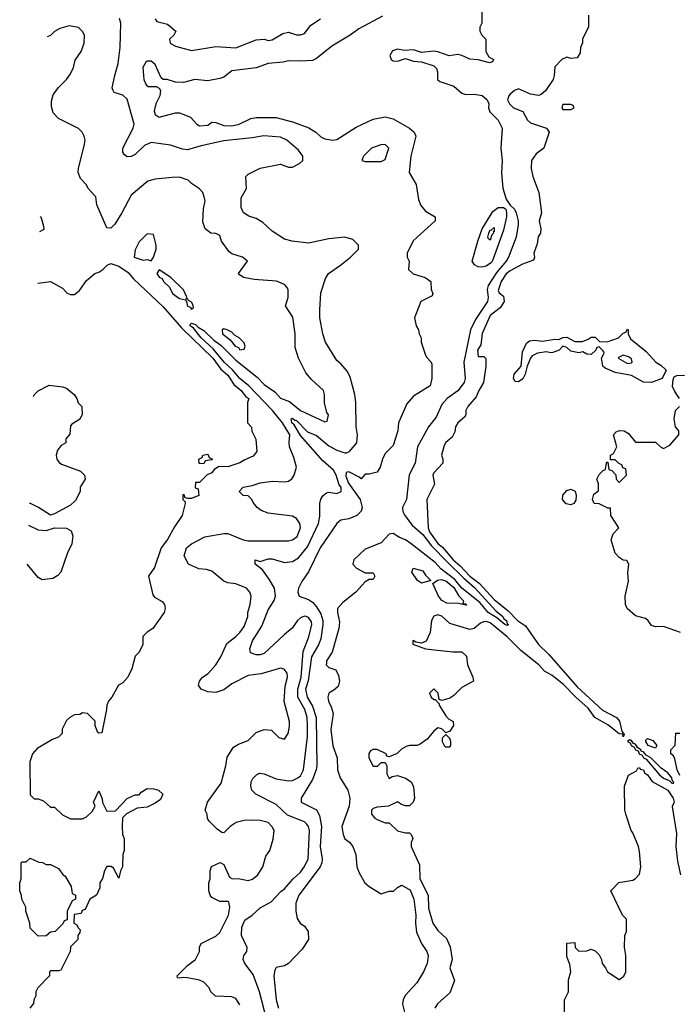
# Model space of a CAD drawing. Header units: inches. Extents: x 2348352 to 2479776, y 460422 to 613655.
# Tile 237 of 256: x 2350338 to 2353608, y 573308 to 578187. Entities that reach past the tile are written whole.
import ezdxf

# ---------------------------------------------------------------- set-up
doc = ezdxf.new("R2010")
doc.units = ezdxf.units.IN
doc.header["$MEASUREMENT"] = 0
doc.layers.add('C3557', color=7, linetype='Continuous')

msp = doc.modelspace()

# ---------------------------------------------------------------- linework, layer by layer
at = {"layer": 'C3557', "color": 4}
for points, elevation in [([(2352628.7, 578250), (2352628, 578170), (2352618, 578150), (2352618, 578130), (2352628, 578110), (2352648, 578090), (2352648.9, 578028.9), (2352663.1, 578003.1), (2352686, 577990), (2352682, 577978), (2352666, 577974), (2352610, 577987.7), (2352570, 577990.6), (2352530.4, 578010.4), (2352510, 578014.9), (2352467.5, 578007.5), (2352410, 578027.3), (2352390, 578030.4), (2352330, 578024.7), (2352290, 578037.3), (2352245.2, 578034.8), (2352210, 578040.5), (2352186.6, 578033.4), (2352172.7, 578010), (2352179, 577990), (2352190, 577982.7), (2352210, 577980.9), (2352250, 577995.3), (2352290, 577982), (2352330, 577978), (2352390, 577959), (2352404.7, 577944.7), (2352409.1, 577929.1), (2352409.2, 577890), (2352420.1, 577880.1), (2352490, 577857.2), (2352530, 577822.7), (2352550, 577816), (2352590, 577817.6), (2352630, 577811.5), (2352656, 577790), (2352664, 577770), (2352662, 577750), (2352668, 577730), (2352709.4, 577689.4), (2352729.3, 577650), (2352723.1, 577550), (2352729.7, 577490), (2352726.6, 577426.6), (2352732.1, 577352.1), (2352750, 577298), (2352768.4, 577268.4), (2352790, 577248), (2352799, 577230), (2352809, 577190), (2352809, 577170), (2352799.3, 577110), (2352760.7, 577010), (2352749.5, 576990), (2352703.6, 576936.4), (2352660.4, 576870), (2352655.3, 576850), (2352659.8, 576810), (2352657.2, 576790), (2352597.8, 576702.2), (2352572.4, 576650), (2352539.1, 576490), (2352546, 576410), (2352540.5, 576390), (2352510, 576348.2), (2352457, 576310), (2352430, 576280.5), (2352402.9, 576217.1), (2352364.7, 576170), (2352309.6, 576070), (2352298.7, 575990), (2352268.7, 575931.3), (2352254.7, 575810), (2352236.3, 575770), (2352237.3, 575750), (2352246.8, 575730), (2352283, 575683), (2352335.9, 575635.9), (2352379.9, 575579.9), (2352458.4, 575498.4), (2352539, 575419.1), (2352592.9, 575372.9), (2352698.4, 575258.4), (2352732.3, 575230), (2352738.5, 575218.5), (2352750.9, 575210), (2352754.3, 575194.3), (2352761.2, 575190), (2352755.1, 575184.9), (2352742, 575190), (2352703.4, 575223.4), (2352660.3, 575250), (2352619.2, 575299.2), (2352530.3, 575370), (2352494.1, 575414.1), (2352425.8, 575465.8), (2352397.7, 575497.7), (2352278.3, 575590), (2352250, 575610.2), (2352221.1, 575621.1), (2352190, 575640.5), (2352170, 575637.3), (2352130, 575594.9), (2352050, 575562.8), (2351994, 575510), (2351989, 575490), (2352008, 575470), (2352050, 575446), (2352090, 575446), (2352098, 575430), (2352090, 575414), (2352070, 575414), (2352050, 575402), (2352004, 575350), (2351940.1, 575299.9), (2351913.2, 575270), (2351912.7, 575250), (2351923, 575203), (2351920.5, 575170), (2351887, 575053), (2351859.6, 575010), (2351858, 574998), (2351857.2, 574990), (2351870, 574977.2), (2351905.6, 574965.6), (2351918.4, 574938.4), (2351923.7, 574910), (2351916.2, 574883.8), (2351895.1, 574864.9), (2351870, 574850.8), (2351865.6, 574830), (2351868.2, 574810), (2351882.5, 574782.5), (2351891.3, 574750), (2351879.7, 574670), (2351890, 574588.7), (2351911.6, 574530), (2351913.6, 574470), (2351927, 574430), (2351965.1, 574370), (2351974, 574330), (2351971.2, 574290), (2351935.6, 574190), (2351940.7, 574150), (2351950, 574129), (2351972.5, 574112.5), (2351989.6, 574089.6), (2352003.6, 574050), (2352009.5, 573990), (2352020.5, 573960.5), (2352049.4, 573910), (2352070, 573892.3), (2352130, 573855.3), (2352170, 573869), (2352190.6, 573869.4), (2352210, 573888), (2352230, 573898), (2352270, 573877.2), (2352275.1, 573870), (2352291.6, 573830), (2352301.3, 573750), (2352299.7, 573710), (2352305.3, 573665.3), (2352329.4, 573610), (2352356.2, 573570), (2352362, 573550), (2352358.4, 573510), (2352339.5, 573470), (2352305.8, 573414.2), (2352248.4, 573351.6), (2352238, 573330), (2352236.3, 573310), (2352249.7, 573250)], 76), ([(2352135.6, 578204.4), (2352018.4, 578141.6), (2351975.3, 578110), (2351884.5, 578055.5), (2351810, 577995.5), (2351790, 577984.9), (2351730, 577980.7), (2351670, 577982.8), (2351643.7, 577976.3), (2351570, 577970.7), (2351510, 577948), (2351390, 577933), (2351350, 577903), (2351330, 577896.4), (2351270, 577884.4), (2351206, 577890), (2351150, 577876.3), (2351110, 577877.3), (2351069.1, 577890.9), (2351050, 577891.3), (2351039.6, 577899.6), (2351010, 577964.7), (2350990, 577981), (2350970, 577982), (2350963.1, 577976.9), (2350948.7, 577950), (2350954, 577890), (2350964.7, 577864.7), (2350975.3, 577855.3), (2351015.3, 577855.3), (2351030, 577848), (2351036, 577836), (2351033.2, 577810), (2351013.2, 577770), (2351004.7, 577735.3), (2351010, 577718), (2351030, 577704), (2351110, 577726), (2351130, 577726), (2351184, 577704), (2351215.3, 577670), (2351230, 577661.2), (2351270, 577664), (2351290, 577679), (2351310, 577677.2), (2351350, 577662), (2351390, 577660.5), (2351426, 577670), (2351483.1, 577696.9), (2351510, 577702.9), (2351610, 577701.6), (2351690, 577681.6), (2351771.3, 577651.3), (2351805.2, 577630), (2351830, 577606), (2351850, 577597.2), (2351890, 577589.3), (2351910, 577594), (2352005.1, 577654.9), (2352090, 577694.5), (2352150, 577705.1), (2352190, 577695.1), (2352269.6, 577649.6), (2352294, 577630), (2352301.2, 577610), (2352277, 577510), (2352269.2, 577430), (2352302.7, 577370), (2352315.5, 577295.5), (2352326.6, 577266.6), (2352350, 577239), (2352398, 577210), (2352398, 577190), (2352289.1, 577090.9), (2352258, 577030), (2352258, 577010), (2352268, 576990), (2352266, 576950), (2352288.4, 576928.4), (2352348, 576910), (2352375.3, 576890), (2352378, 576850), (2352386, 576830), (2352382, 576818), (2352326, 576790), (2352295.3, 576710), (2352304, 576670), (2352315.3, 576650), (2352318, 576630), (2352328, 576610), (2352328, 576590), (2352348, 576530), (2352354.6, 576514.6), (2352378, 576490), (2352380.4, 576480.4), (2352381.2, 576410), (2352373.2, 576373.2), (2352290, 576322), (2352256.5, 576283.5), (2352216, 576190), (2352212, 576150), (2352190, 576078), (2352150, 576038), (2352136, 576010), (2352125.2, 575970), (2352110, 575944.7), (2352070, 575934.8), (2352050, 575934.8), (2352030, 575912), (2352021, 575921), (2351970, 575946.8), (2351956.4, 575943.6), (2351954, 575926), (2351968.6, 575890), (2352026, 575810), (2352036, 575770), (2352030, 575752), (2352008.7, 575730), (2351970, 575713.4), (2351930, 575707.3), (2351910, 575690.8), (2351828.2, 575570), (2351770, 575450.7), (2351736.1, 575403.9), (2351719.5, 575370), (2351716, 575350), (2351724, 575330), (2351770, 575314.5), (2351790, 575300.7), (2351810, 575278.7), (2351830, 575242.9), (2351839.8, 575210), (2351840.7, 575190), (2351830, 575118.8), (2351819.8, 575090), (2351785, 575030), (2351768.3, 574911.7), (2351755.5, 574870), (2351762.4, 574830), (2351790, 574785.1), (2351806.8, 574730), (2351811, 574490), (2351808.4, 574470), (2351790, 574422), (2351733.2, 574330), (2351734, 574310), (2351810, 574272.7), (2351824.8, 574244.8), (2351834.5, 574190), (2351827.3, 574090), (2351838, 574030), (2351836.3, 574010), (2351827.8, 573990), (2351722, 573850), (2351707.6, 573810), (2351706, 573770), (2351713.6, 573733.6), (2351728.7, 573710), (2351750, 573695.3), (2351768.7, 573670), (2351769, 573630), (2351738.9, 573581.1), (2351670, 573511), (2351650, 573498.8), (2351610, 573490.8), (2351602.5, 573477.5), (2351598.4, 573450), (2351609.5, 573330), (2351620.9, 573290)], 84), ([(2353158, 578210), (2353158, 578150), (2353128.4, 578091.6), (2353127.3, 578072.7), (2353118, 578050), (2353116.4, 578023.6), (2353102, 577998), (2353070, 577994), (2353050, 578002), (2353026, 577990), (2352990, 577954), (2352988, 577910), (2352982, 577890), (2352944.7, 577835.3), (2352923.1, 577816.9), (2352910, 577811.3), (2352870, 577818.8), (2352810, 577844.7), (2352790, 577836), (2352770, 577818), (2352762, 577810), (2352755.3, 577790), (2352766, 577770), (2352786, 577750), (2352831.8, 577731.8), (2352855.6, 577690), (2352870, 577675.6), (2352949.2, 577650), (2352962.9, 577630), (2352935.3, 577550), (2352898, 577522), (2352875.3, 577490), (2352874, 577450), (2352881.2, 577410), (2352911.6, 577331.6), (2352925.1, 577230), (2352913.6, 577190), (2352920.7, 577150), (2352919.3, 577130), (2352908.5, 577111.5), (2352903, 577077), (2352886.6, 577030), (2352889.3, 577010), (2352885.2, 576994.8), (2352830, 576975.8), (2352770, 576942.3), (2352750, 576928.5), (2352724, 576890), (2352710, 576846), (2352714, 576834), (2352736.4, 576816.4), (2352739, 576790), (2352720.2, 576759.8), (2352670, 576721), (2352630, 576632), (2352623.2, 576576.8), (2352607, 576550), (2352610, 576518), (2352638, 576518), (2352648, 576508), (2352649, 576470), (2352637.2, 576390), (2352613.2, 576350), (2352601.2, 576318.8), (2352559, 576270), (2352549, 576250), (2352548.7, 576230), (2352543.1, 576216.9), (2352509, 576190), (2352499, 576170), (2352495.5, 576144.5), (2352482, 576118), (2352450, 576091.3), (2352442, 576078), (2352429, 576030), (2352435.3, 576010), (2352435.3, 575990), (2352390, 575942), (2352385.2, 575930), (2352393.6, 575886.4), (2352355.3, 575810), (2352362.7, 575670), (2352369.7, 575650), (2352410, 575592), (2352433.4, 575573.4), (2352486.2, 575510), (2352521.7, 575481.7), (2352569.8, 575430), (2352615.4, 575395.4), (2352690, 575314.3), (2352758.7, 575258.7), (2352805.6, 575210), (2352844.4, 575184.4), (2352910, 575091.5), (2352961.5, 575041.5), (2353101.2, 574881.2), (2353226.1, 574766.1), (2353297, 574730), (2353310.9, 574710.9), (2353322.4, 574662.4), (2353334, 574646), (2353330, 574634), (2353327.7, 574647.7), (2353310, 574648.8), (2353253.7, 574693.7), (2353188.9, 574728.9), (2353155.5, 574775.5), (2353094.6, 574830), (2353033.8, 574893.8), (2352977.9, 574937.9), (2352939.5, 574959.5), (2352910.9, 574990.9), (2352821.4, 575061.4), (2352754.4, 575130), (2352670, 575198.9), (2352650, 575204.4), (2352637, 575203), (2352622.9, 575197.1), (2352590, 575171), (2352570, 575166), (2352470, 575196), (2352430, 575231.3), (2352410, 575238), (2352390, 575231), (2352379, 575210), (2352372.3, 575150), (2352352.9, 575107.1), (2352330, 575098), (2352302, 575102), (2352289.1, 575110.9), (2352286, 575110), (2352287.3, 575092.7), (2352350, 575069.3), (2352484.7, 575055.3), (2352530, 575055.3), (2352552.9, 575032.9), (2352557.2, 574990), (2352584, 574930), (2352588, 574910), (2352530, 574878), (2352490, 574838), (2352470, 574824.7), (2352430, 574814), (2352418, 574818), (2352412, 574850), (2352390, 574871.3), (2352368.7, 574850), (2352378, 574830), (2352390, 574818), (2352398, 574818), (2352418, 574798), (2352418, 574790), (2352450, 574738), (2352463.1, 574723.1), (2352486, 574710), (2352488, 574690), (2352470, 574662), (2352450, 574654), (2352430, 574674), (2352410, 574678), (2352390, 574662), (2352357.2, 574622.8), (2352323.1, 574596.9), (2352308.9, 574591.1), (2352270, 574591), (2352253.6, 574586.4), (2352230, 574572), (2352208.9, 574551.1), (2352170, 574534), (2352158, 574538), (2352154, 574550), (2352110, 574571.3), (2352088.4, 574571.6), (2352076.4, 574563.6), (2352069, 574551), (2352069.2, 574530), (2352090, 574489), (2352111.6, 574488.4), (2352130, 574506), (2352150, 574506), (2352158, 574490), (2352158, 574450), (2352170, 574428), (2352183.6, 574436.4), (2352210, 574442), (2352250, 574428.7), (2352278, 574410), (2352290, 574386), (2352295.3, 574330), (2352288.7, 574310), (2352270, 574291.3), (2352250, 574291.3), (2352230, 574298), (2352210, 574312), (2352166, 574290), (2352110, 574284.7), (2352090, 574278), (2352082, 574270), (2352082, 574250), (2352098, 574230), (2352110, 574224), (2352150, 574208), (2352170, 574208), (2352210, 574168), (2352250, 574158), (2352270, 574158), (2352278, 574150), (2352286, 574130), (2352278, 574110), (2352278, 574090), (2352320.2, 574000.2), (2352322, 573930), (2352362.7, 573850), (2352364.9, 573784.9), (2352386, 573710), (2352410, 573674), (2352454.2, 573634.2), (2352472.5, 573592.5), (2352481.2, 573530), (2352469.3, 573490), (2352493.6, 573426.4), (2352470, 573364.7), (2352409.3, 573310.7), (2352395.3, 573290)], 72), ([(2351430, 573306), (2351410, 573338), (2351390, 573346), (2351308.4, 573348.4), (2351286, 573370), (2351278, 573390), (2351250, 573418), (2351230, 573428), (2351170, 573439), (2351150, 573442), (2351130, 573438), (2351120.4, 573440.4), (2351118, 573450), (2351170, 573501), (2351209, 573530), (2351228.7, 573570), (2351229.1, 573590.9), (2351238, 573610), (2351310, 573646.8), (2351330, 573664.7), (2351372.7, 573750), (2351379, 573790), (2351374.6, 573814.6), (2351370, 573818), (2351330, 573818), (2351290, 573838), (2351282, 573850), (2351275.3, 573870), (2351275.3, 573910), (2351282, 573930), (2351282, 573970), (2351289.1, 573990.9), (2351331.6, 574011.6), (2351350, 574002), (2351378, 573938), (2351390, 573931.3), (2351430, 573930.7), (2351470, 573922), (2351491.6, 573928.4), (2351519, 573950), (2351544, 573990), (2351558, 574042), (2351578, 574070), (2351594, 574126), (2351599, 574170), (2351590, 574188), (2351568.9, 574208.9), (2351530, 574219), (2351490, 574221.2), (2351450, 574219), (2351410.9, 574209.1), (2351382, 574190), (2351350, 574158), (2351340.4, 574160.4), (2351316.4, 574176.4), (2351276.4, 574216.4), (2351268.4, 574228.4), (2351268, 574250), (2351258, 574270), (2351268.7, 574310), (2351336.2, 574403.8), (2351359.3, 574490), (2351366.3, 574533.7), (2351398, 574582), (2351422, 574598), (2351470, 574616), (2351510, 574656), (2351549.4, 574670.6), (2351586.4, 574666.4), (2351622, 574630), (2351650, 574622), (2351669.1, 574650.9), (2351674.8, 574685.2), (2351675.1, 574710), (2351649.5, 574809.5), (2351654.5, 574885.5), (2351666, 574930), (2351664, 574950), (2351649.1, 574969.1), (2351630, 574973.2), (2351534.6, 574945.4), (2351470, 574937), (2351390, 574897), (2351350, 574866), (2351310, 574853.2), (2351270, 574857.2), (2351238, 574870), (2351224, 574890), (2351228.7, 574910), (2351244, 574930), (2351272.1, 574947.9), (2351310, 574991), (2351335.1, 575030), (2351364.4, 575095.6), (2351410, 575131), (2351430, 575151), (2351450, 575181), (2351469, 575230), (2351469, 575250), (2351481.2, 575290), (2351485.2, 575330), (2351479, 575350), (2351462, 575370), (2351410, 575392), (2351370, 575397.2), (2351350, 575405.2), (2351290, 575455.1), (2351263.3, 575463.3), (2351226, 575466), (2351175.3, 575490), (2351153.2, 575530), (2351165.2, 575570), (2351189.6, 575590.4), (2351255.6, 575624.4), (2351350, 575642), (2351370, 575641.3), (2351446, 575610), (2351470, 575604.9), (2351670, 575605.5), (2351690, 575610.5), (2351713.9, 575626.1), (2351729.4, 575670), (2351726, 575690), (2351710, 575715.1), (2351690, 575726.6), (2351570, 575741.2), (2351535.5, 575755.5), (2351515.3, 575770), (2351494.6, 575794.6), (2351488, 575810), (2351470, 575828), (2351446, 575830), (2351426, 575850), (2351446, 575870), (2351490, 575878.8), (2351530, 575893), (2351590, 575900.5), (2351650, 575897.3), (2351670, 575900.7), (2351687.2, 575912.8), (2351699.3, 575930), (2351709.3, 575970), (2351697.6, 576017.6), (2351676, 576070), (2351673.2, 576093.2), (2351677.6, 576130), (2351641.5, 576190), (2351590.4, 576250.4), (2351473.6, 576373.6), (2351428.9, 576408.9), (2351392.6, 576452.6), (2351352.1, 576490), (2351296.9, 576556.9), (2351237.3, 576610), (2351199.3, 576659.3), (2351183.6, 576670), (2351182.5, 576677.5), (2351190, 576682.8), (2351210, 576676.9), (2351223, 576663), (2351250, 576647.2), (2351299.7, 576599.7), (2351334.4, 576574.4), (2351410, 576500.2), (2351515.7, 576415.7), (2351550, 576380.2), (2351603.1, 576343.1), (2351630, 576312.4), (2351675.6, 576295.6), (2351730, 576251), (2351850, 576194), (2351862, 576198), (2351868, 576230), (2351861.2, 576241.2), (2351849.1, 576289.1), (2351849, 576330), (2351844, 576350), (2351784.1, 576404.1), (2351756.5, 576436.5), (2351719.3, 576510), (2351703.2, 576563.2), (2351702.7, 576630), (2351692.7, 576712.7), (2351655.3, 576770), (2351669.4, 576810.6), (2351669.4, 576850), (2351662, 576862), (2351650, 576875.1), (2351611.3, 576891.3), (2351500.1, 576900.1), (2351448, 576910), (2351425.2, 576925.2), (2351422, 576930), (2351468, 576990), (2351442, 577010), (2351390, 577026.6), (2351376.3, 577036.3), (2351339, 577090), (2351330, 577118), (2351310, 577128), (2351286, 577130), (2351258, 577150), (2351245.2, 577185.2), (2351249, 577250), (2351257.2, 577290), (2351253.2, 577310), (2351245.2, 577330), (2351230, 577349), (2351190, 577375.3), (2351172.7, 577392.7), (2351130, 577406), (2351094.4, 577405.6), (2351010, 577397.2), (2350973.7, 577386.3), (2350890, 577317.2), (2350844.9, 577230), (2350810, 577174), (2350790, 577154), (2350770, 577155.3), (2350721.2, 577270), (2350715.3, 577310), (2350678, 577350), (2350669, 577369), (2350640.2, 577400.2), (2350628.7, 577430), (2350629, 577450), (2350659, 577570), (2350662, 577590), (2350658, 577610), (2350648, 577630), (2350630, 577648), (2350530, 577698), (2350504.7, 577724.7), (2350496.4, 577756.4), (2350496.4, 577783.6), (2350504.7, 577815.3), (2350528.7, 577850), (2350570, 577891.3), (2350590, 577918), (2350605.2, 577950), (2350613.2, 577986.8), (2350642, 578030), (2350657.2, 578070), (2350659, 578110), (2350650, 578128), (2350630, 578148.7), (2350583.5, 578156.5), (2350536.9, 578143.1), (2350511.1, 578128.9), (2350490, 578108.7), (2350473.8, 578102.7)], 92), ([(2351562.4, 573230), (2351526, 573370), (2351495.4, 573455.4), (2351453.2, 573510), (2351445.2, 573530), (2351448.7, 573550), (2351464, 573570), (2351465.2, 573590), (2351437.2, 573650), (2351438.4, 573690), (2351454, 573726), (2351490, 573750.8), (2351530, 573787.3), (2351584.1, 573815.9), (2351631.9, 573868.1), (2351650, 573880.7), (2351691.2, 573928.8), (2351730, 573963), (2351750, 573990.8), (2351767.3, 574030), (2351774.7, 574170), (2351769.5, 574190), (2351761.3, 574201.3), (2351750, 574211.8), (2351665.1, 574245.1), (2351610, 574298.4), (2351508, 574350), (2351488.7, 574370), (2351484, 574390), (2351485.2, 574410), (2351492.9, 574427.1), (2351512.9, 574447.1), (2351526.3, 574453.7), (2351550, 574451), (2351610, 574425.5), (2351670, 574415.5), (2351690, 574418), (2351717.2, 574430), (2351730, 574440.7), (2351744.5, 574470), (2351765.3, 574634.7), (2351765.4, 574690), (2351762.6, 574730), (2351751, 574770), (2351717.3, 574830), (2351716.1, 574870), (2351734, 574930), (2351743.8, 575056.2), (2351771.8, 575130), (2351786.6, 575190), (2351784.1, 575204.1), (2351770, 575225.2), (2351758, 575230), (2351750, 575232), (2351730, 575222.7), (2351714.8, 575210), (2351688.5, 575171.5), (2351650, 575140.9), (2351550, 575046), (2351530, 575039.3), (2351510, 575039.3), (2351482, 575050), (2351479, 575070), (2351492.3, 575110), (2351537.7, 575182.3), (2351570, 575262.8), (2351599.3, 575310), (2351606, 575330), (2351601.2, 575370), (2351575.1, 575415.1), (2351541.2, 575461.2), (2351506, 575490), (2351506, 575510), (2351530, 575502), (2351570, 575516.3), (2351590, 575516.3), (2351650, 575497.3), (2351690, 575502), (2351719.3, 575520.7), (2351764.4, 575575.6), (2351819.6, 575690), (2351826.3, 575726.3), (2351825.2, 575790), (2351830, 575812), (2351842, 575830), (2351858, 575842), (2351870, 575846), (2351910, 575838.8), (2351931.5, 575848.5), (2351931.2, 575870), (2351921.7, 575881.7), (2351907.3, 575930), (2351894.2, 575954.2), (2351841.1, 576001.1), (2351730, 576126.6), (2351698.9, 576178.9), (2351687.1, 576190), (2351684, 576210), (2351690, 576212.4), (2351702, 576202), (2351710, 576201.3), (2351765.3, 576145.3), (2351810, 576126.5), (2351870, 576076), (2351910, 576053.4), (2351950, 576040.5), (2351958.4, 576041.6), (2351972.7, 576047.3), (2352009, 576090), (2352013.2, 576130), (2352006.6, 576170), (2352003.7, 576290), (2351999.3, 576330), (2351976.6, 576416.6), (2351963.6, 576443.6), (2351930, 576482), (2351910, 576498), (2351854, 576590), (2351841.2, 576630), (2351825.2, 576710), (2351825.2, 576750), (2351830, 576834), (2351854.6, 576905.4), (2351868.7, 576930), (2351928.7, 576970), (2351978, 577010), (2352018, 577050), (2352018, 577070), (2351990, 577098), (2351950, 577108.7), (2351870, 577101.2), (2351770, 577079), (2351689.3, 577089.3), (2351650, 577099), (2351590, 577139), (2351542.9, 577182.9), (2351510, 577201.2), (2351473.6, 577213.6), (2351448, 577230), (2351436.4, 577256.4), (2351436.4, 577303.6), (2351462, 577350), (2351459, 577410), (2351470, 577421), (2351530, 577450.6), (2351630, 577471), (2351670, 577456), (2351690, 577456), (2351725.6, 577474.4), (2351742, 577490), (2351742, 577510), (2351720.2, 577540.2), (2351662, 577590), (2351630, 577605.2), (2351548.3, 577611.7), (2351490, 577600.9), (2351350, 577587.3), (2351237.3, 577562.7), (2351170, 577542.9), (2351145.4, 577545.4), (2351084.8, 577564.8), (2350990, 577579.3), (2350955.9, 577564.1), (2350910, 577519), (2350890, 577508.7), (2350870, 577508), (2350858, 577518), (2350849.2, 577530), (2350849.2, 577550), (2350901.2, 577650), (2350905.2, 577670), (2350870, 577794), (2350850, 577813.2), (2350806.3, 577826.3), (2350799, 577839), (2350797.2, 577850), (2350809.4, 577910), (2350826, 577970), (2350836.2, 578050), (2350839.5, 578170), (2350832.1, 578192.1)], 88), ([(2351010, 578192), (2351018, 578178), (2351070, 578164.7), (2351112, 578130), (2351102, 578110), (2351081, 578090), (2351084.7, 578070), (2351110, 578056), (2351190, 578034.8), (2351310, 578054), (2351410, 578047.7), (2351510, 578087.3), (2351550, 578090.7), (2351570, 578084), (2351590, 578086.8), (2351642, 578118), (2351670, 578124.7), (2351710, 578111.3), (2351730, 578111.3), (2351750, 578118), (2351780.7, 578159.3), (2351829.4, 578190.6)], 88), ([(2350439.9, 577212), (2350444.7, 577204.7), (2350455.3, 577164.7), (2350458, 577150), (2350454.6, 577145.4), (2350437, 577136)], 96), ([(2350427.3, 576881.3), (2350430, 576881.2), (2350490, 576889.2), (2350550, 576857.2), (2350572.7, 576832.7), (2350590, 576825.2), (2350610, 576826), (2350634.2, 576845.8), (2350670, 576894), (2350711.1, 576928.9), (2350730, 576935.3), (2350750, 576949.2), (2350771, 576970), (2350790, 576978.4), (2350830, 576966.6), (2350875, 576935), (2350902.3, 576902.3), (2351050, 576764.5), (2351140.4, 576660.4), (2351295.1, 576510), (2351335.2, 576455.2), (2351370, 576425.2), (2351398.9, 576378.9), (2351435.3, 576350), (2351459, 576319), (2351474, 576310), (2351468, 576290), (2351468, 576190), (2351487.3, 576167.3), (2351488.4, 576148.4), (2351508, 576108), (2351513.2, 576046.8), (2351496, 576024), (2351453.6, 576006.4), (2351430, 575991.3), (2351370, 575972), (2351327.3, 575972.7), (2351302, 575958), (2351290, 575942), (2351267.3, 575932.7), (2351230, 575894), (2351210, 575894), (2351208, 575868), (2351222, 575862), (2351226, 575830), (2351190, 575814), (2351170, 575814), (2351158, 575818), (2351152.7, 575832.7), (2351147.3, 575832.7), (2351146, 575810), (2351158, 575798), (2351158, 575790), (2351144, 575730), (2351105.1, 575674.9), (2351070, 575611.3), (2351039, 575570), (2351006.8, 575473.2), (2350977.2, 575430), (2350997.2, 575337.2), (2351006.3, 575326.3), (2351044.7, 575304.7), (2351055.3, 575290), (2351059, 575270), (2351054, 575250), (2350998, 575170), (2350970, 575152), (2350949.1, 575130.9), (2350948, 575090), (2350928.4, 575051.6), (2350910, 575034), (2350894, 574970), (2350874, 574930), (2350850, 574902), (2350828, 574890), (2350795.3, 574830), (2350779, 574810), (2350769.2, 574790), (2350769, 574770), (2350746, 574654), (2350730, 574652), (2350722, 574662), (2350712, 574690), (2350711.6, 574711.6), (2350674, 574750), (2350650, 574752), (2350636.4, 574743.6), (2350610, 574742), (2350586, 574730), (2350570, 574714), (2350548.9, 574671.1), (2350548, 574650), (2350530, 574632), (2350500.2, 574619.8), (2350424.7, 574575.3), (2350402, 574550), (2350388.7, 574510), (2350390, 574346), (2350410, 574326), (2350430, 574326), (2350456.4, 574316.4), (2350490, 574286), (2350510, 574286), (2350550, 574248), (2350590, 574228), (2350650, 574228), (2350670, 574238), (2350696.9, 574263.1), (2350712, 574290), (2350704.7, 574310), (2350730, 574366), (2350747.3, 574327.3), (2350748.4, 574308.4), (2350770, 574266), (2350812.7, 574267.3), (2350870, 574328), (2350910, 574346), (2350930, 574346), (2350939.6, 574360.4), (2350970, 574378), (2351003.6, 574376.4), (2351026, 574370), (2351048, 574350), (2351036.5, 574323.5), (2351010, 574304.7), (2350970, 574284.7), (2350920.4, 574279.6), (2350868, 574252), (2350847.3, 574232.7), (2350846, 574190), (2350848, 574150), (2350855.3, 574130), (2350855.3, 574070), (2350848.7, 574050), (2350848, 573990), (2350838, 573970), (2350830, 573934), (2350803.6, 573983.6), (2350791.1, 573991.1), (2350770, 573992), (2350759, 573970), (2350748.9, 573931.1), (2350735.3, 573910), (2350734.6, 573885.4), (2350718, 573850), (2350686, 573830), (2350662, 573778), (2350647.3, 573772.7), (2350642, 573758), (2350607.3, 573752.7), (2350606, 573710), (2350622, 573702), (2350627.3, 573687.3), (2350638, 573678), (2350636.4, 573663.6), (2350626, 573650), (2350626, 573630), (2350590, 573594), (2350588, 573570), (2350542, 573478), (2350530, 573474), (2350490, 573474), (2350486, 573470), (2350486, 573450), (2350428, 573390), (2350418, 573370), (2350418, 573350), (2350408, 573330), (2350407.3, 573312.7), (2350388, 573290)], 96), ([(2353608.7, 576310), (2353584.7, 576344.7), (2353574, 576370), (2353576.4, 576403.6), (2353582, 576418), (2353595.3, 576424.7), (2353634, 576426)], 68), ([(2350406, 576319.5), (2350411.3, 576330), (2350430, 576348.7), (2350484.5, 576375.5), (2350550, 576368.7), (2350570, 576362), (2350608.7, 576330), (2350622, 576310), (2350628.4, 576288.4), (2350646, 576270), (2350648, 576230), (2350634.6, 576205.4), (2350596.4, 576183.6), (2350590, 576174), (2350587.3, 576132.7), (2350566, 576110), (2350566, 576090), (2350543.1, 576076.9), (2350525.6, 576054.4), (2350519, 576030), (2350522, 576010), (2350533.2, 575993.2), (2350545.2, 575985.2), (2350639, 575950), (2350659, 575930), (2350662, 575910), (2350638, 575870), (2350638, 575850), (2350614.6, 575805.4), (2350590, 575782), (2350510, 575738), (2350490, 575732), (2350432, 575770), (2350392, 575790), (2350385.9, 575791.6)], 104), ([(2353614, 575150), (2353530, 575180.9), (2353490, 575179.3), (2353470, 575185.2), (2353451.8, 575211.8), (2353440.1, 575220.1), (2353390, 575234), (2353349.3, 575269.3), (2353341.2, 575290), (2353339.3, 575330), (2353355.5, 575404.5), (2353352.9, 575447.1), (2353358, 575490), (2353348, 575508), (2353330, 575508.7), (2353310, 575522), (2353290, 575544), (2353269.4, 575610), (2353280.2, 575639.8), (2353308, 575670), (2353268.7, 575730), (2353266, 575766), (2353254, 575766), (2353210, 575788), (2353186, 575790), (2353178, 575810), (2353184.7, 575835.3), (2353207.3, 575852.7), (2353207.3, 575887.3), (2353198, 575910), (2353210, 575934), (2353230, 575954), (2353242, 575958), (2353246, 575990), (2353250, 575994), (2353254, 575994), (2353258, 575958), (2353272.7, 575952.7), (2353292.7, 575932.7), (2353294, 575910), (2353310, 575894), (2353346, 575930), (2353342, 575962), (2353327.3, 575967.3), (2353322, 575982), (2353307.3, 575987.3), (2353290, 576006), (2353266, 576006), (2353266, 576030), (2353282, 576038), (2353298, 576070), (2353282, 576130), (2353294.6, 576145.4), (2353311.1, 576151.1), (2353334, 576150), (2353356, 576136), (2353390, 576094), (2353490, 576094), (2353514, 576070), (2353530, 576062), (2353560.4, 576079.6), (2353606, 576130), (2353606, 576150), (2353588, 576170), (2353582, 576210), (2353588.7, 576250), (2353608, 576270)], 68), ([(2350381.7, 575682.3), (2350430, 575659), (2350470, 575655.3), (2350510, 575668.7), (2350570, 575668), (2350594, 575654), (2350602, 575630), (2350597.2, 575590), (2350574.2, 575545.8), (2350541.2, 575450), (2350526.8, 575433.2), (2350502, 575418), (2350450, 575411), (2350430, 575422.8), (2350374.4, 575489.5)], 104), ([(2353610, 574441.6), (2353597, 574470), (2353585.2, 574525.2), (2353579, 574539), (2353566, 574550), (2353566, 574570), (2353587.3, 574592.7), (2353590, 574652), (2353610, 574652)], 68), ([(2353039.3, 573250), (2353039, 573330), (2353059, 573370), (2353059, 573430), (2353069.2, 573470), (2353065.6, 573505.6), (2353050, 573546), (2353050, 573612), (2353090, 573614), (2353092, 573590), (2353110, 573572), (2353150, 573574), (2353170, 573582), (2353190, 573574), (2353210, 573554), (2353222, 573530), (2353224.7, 573510), (2353242, 573490), (2353252, 573470), (2353310, 573432), (2353332.3, 573447.7), (2353342, 573470), (2353342, 573550), (2353335.3, 573590), (2353338, 573650), (2353346, 573670), (2353346, 573730), (2353326, 573750), (2353268, 573870), (2353308.4, 573911.6), (2353376.5, 573923.5), (2353390, 573931.3), (2353410, 573954), (2353417.2, 573990), (2353410, 574066), (2353405.2, 574090), (2353378, 574158), (2353369, 574170), (2353342, 574250), (2353338, 574270), (2353335.3, 574390), (2353356.4, 574443.6), (2353395.3, 574464.7), (2353402, 574478), (2353410, 574482), (2353414, 574474), (2353430, 574470.5), (2353435.5, 574455.5), (2353450, 574446), (2353472.3, 574412.3), (2353550.3, 574370), (2353577.3, 574330), (2353582, 574310), (2353572, 574288), (2353594, 574154), (2353590.4, 574089.6), (2353598, 574018), (2353613.4, 573950)], 68)]:
    msp.add_lwpolyline(points, dxfattribs=dict(at, elevation=elevation))
for points, elevation in [([(2353070, 577766), (2353030, 577766), (2353024.7, 577750), (2353030, 577742), (2353070, 577742), (2353086, 577750), (2353082, 577762)], 72), ([(2352150, 577568), (2352127.3, 577567.3), (2352082, 577550), (2352042, 577510), (2352034, 577490), (2352050, 577484.7), (2352130, 577484.7), (2352150, 577494), (2352168, 577550)], 88), ([(2352630, 576960.3), (2352610, 576962.9), (2352592.7, 576972.7), (2352580.7, 576990), (2352609.1, 577090), (2352630.7, 577150), (2352683.4, 577236.6), (2352710, 577256.4), (2352736.8, 577256.8), (2352747.7, 577247.7), (2352751.1, 577231.1), (2352750.7, 577210), (2352735.9, 577144.1), (2352683.2, 576996.8), (2352675.9, 576984.1), (2352650, 576966.4)], 76), ([(2352670, 577095.3), (2352661.2, 577101.2), (2352659, 577110), (2352663.6, 577130), (2352670, 577146), (2352675.3, 577144.7), (2352690, 577158), (2352690, 577138), (2352684.7, 577135.3), (2352686, 577130), (2352678.5, 577121.5)], 72), ([(2350970, 577126), (2350930, 577086), (2350910, 577046), (2350905.5, 577010), (2350950, 576996), (2350970, 576998), (2350990, 576992), (2351002, 577010), (2351015.3, 577050), (2351015.3, 577070), (2351002, 577122)], 96), ([(2351030, 576948), (2351018, 576930), (2351030, 576912), (2351044, 576904), (2351051.3, 576890), (2351081.4, 576861.4), (2351095.5, 576830), (2351130, 576806.4), (2351159.8, 576799.8), (2351167.3, 576787.3), (2351168.2, 576770), (2351182.8, 576762.8), (2351190, 576752), (2351199, 576761), (2351196.5, 576776.5), (2351190, 576788), (2351175.3, 576795.3), (2351170, 576806), (2351162, 576802), (2351167.3, 576812.7), (2351149.3, 576849.3), (2351088, 576910)], 96), ([(2351350, 576655.3), (2351342, 576650), (2351342.8, 576630), (2351381, 576601), (2351406.8, 576570), (2351422.8, 576562.8), (2351430, 576552), (2351450, 576554), (2351455.3, 576570), (2351450, 576586), (2351426, 576610), (2351403.1, 576623.1), (2351390, 576638), (2351366, 576650)], 96), ([(2353470, 576389.2), (2353430, 576391.5), (2353370, 576424.5), (2353290, 576439.5), (2353240.5, 576460.5), (2353229.2, 576470), (2353222, 576510), (2353234.6, 576534.6), (2353230, 576546), (2353210, 576566), (2353198, 576562), (2353194, 576550), (2353170, 576528.7), (2353150, 576529), (2353130, 576542), (2353110, 576537.2), (2353070, 576545.2), (2353050, 576562), (2353030, 576568.7), (2353011.3, 576550), (2352981.4, 576538.6), (2352970, 576536), (2352950, 576540.9), (2352904.7, 576535.3), (2352878, 576522), (2352870.6, 576510), (2352854, 576470), (2352844, 576430), (2352832.1, 576407.9), (2352810, 576393.2), (2352794.6, 576394.6), (2352786, 576410), (2352789.6, 576430.4), (2352824, 576470), (2352830, 576542), (2352850, 576584.7), (2352864.2, 576595.8), (2352890, 576599.3), (2352930, 576593.4), (2352990, 576604.7), (2353010, 576602), (2353030, 576612), (2353050, 576614), (2353090, 576592), (2353127.3, 576592.7), (2353156.4, 576603.6), (2353170, 576614), (2353190, 576614), (2353212.7, 576592.7), (2353250, 576591.3), (2353306, 576610), (2353330, 576634), (2353342, 576638), (2353350, 576654), (2353354, 576650), (2353354, 576630), (2353365.4, 576605.4), (2353443.6, 576543.6), (2353492, 576490), (2353515.3, 576475.3), (2353542, 576450), (2353522, 576410)], 68), ([(2353330, 576524), (2353306, 576514), (2353304.7, 576510), (2353350, 576482.8), (2353370, 576486.8), (2353374, 576490), (2353370, 576506), (2353356.5, 576516.5)], 68), ([(2351250, 575986), (2351228, 575988), (2351226, 576010), (2351242, 576018), (2351246, 576030), (2351270, 576034), (2351278, 576018), (2351294, 576010), (2351290, 576006), (2351258, 576002)], 96), ([(2353070, 575782.7), (2353047.5, 575787.5), (2353029.4, 575810), (2353030, 575831), (2353050, 575854.8), (2353070, 575861), (2353090.7, 575850.7), (2353096, 575830), (2353094.4, 575805.6), (2353084.7, 575790)], 68), ([(2352330, 575395.3), (2352310, 575408), (2352282, 575450), (2352288, 575470), (2352336, 575456), (2352350, 575434), (2352374, 575410), (2352374, 575406), (2352370, 575406)], 72), ([(2352532.7, 575292.7), (2352547.3, 575292.7), (2352554, 575286), (2352550, 575286), (2352513.6, 575293.6), (2352456, 575296), (2352430, 575309), (2352413.2, 575330), (2352386, 575394), (2352409.2, 575410.8), (2352427.3, 575412.7), (2352450, 575406), (2352490, 575372.9), (2352513.5, 575333.5), (2352536.3, 575310), (2352538, 575302)], 72), ([(2352450, 574646), (2352432.7, 574627.3), (2352432, 574610), (2352442, 574590), (2352450, 574584.7), (2352470, 574584.7), (2352475.3, 574590), (2352475.3, 574610), (2352470, 574626)], 72), ([(2353361.4, 574618.6), (2353351.3, 574610), (2353364.4, 574604.4), (2353368.8, 574590), (2353383.1, 574583.1), (2353390, 574568.7), (2353403.8, 574563.8), (2353408.7, 574550), (2353422.9, 574542.9), (2353430.6, 574530), (2353442.8, 574522.8), (2353510, 574446.3), (2353528.9, 574428.9), (2353557.7, 574417.7), (2353570, 574404.9), (2353577.5, 574402.5), (2353581.2, 574410), (2353574.3, 574414.3), (2353570.9, 574430), (2353550, 574455.4), (2353518, 574478), (2353467, 574530), (2353443, 574543), (2353430, 574558.7), (2353420.8, 574560.8), (2353416.2, 574570), (2353400.1, 574580.1), (2353390, 574596.9), (2353380.1, 574600.1), (2353370, 574615.6)], 72), ([(2353490, 574578), (2353454, 574590), (2353440.9, 574610), (2353442, 574618), (2353450, 574626), (2353476.3, 574616.3), (2353496, 574590)], 68), ([(2350470, 574002), (2350490, 574002), (2350530, 573982), (2350551.6, 573951.6), (2350563.6, 573943.6), (2350592.7, 573892.7), (2350598, 573858), (2350614, 573850), (2350614, 573830), (2350598, 573822), (2350574, 573770), (2350572.7, 573727.3), (2350558, 573722), (2350552.7, 573707.3), (2350514, 573670), (2350490, 573666), (2350470, 573648), (2350430, 573646), (2350390, 573686), (2350388.7, 573710), (2350368.7, 573770), (2350368, 573790), (2350348, 573830), (2350347.3, 573847.3), (2350338, 573870), (2350338, 573910), (2350346, 573930), (2350346, 574010), (2350350, 574014), (2350370, 574014), (2350390, 574032), (2350432.7, 574012.7), (2350451.6, 574011.6)], 96)]:
    msp.add_lwpolyline(points, close=True, dxfattribs=dict(at, elevation=elevation))

doc.saveas('drawing.dxf')
